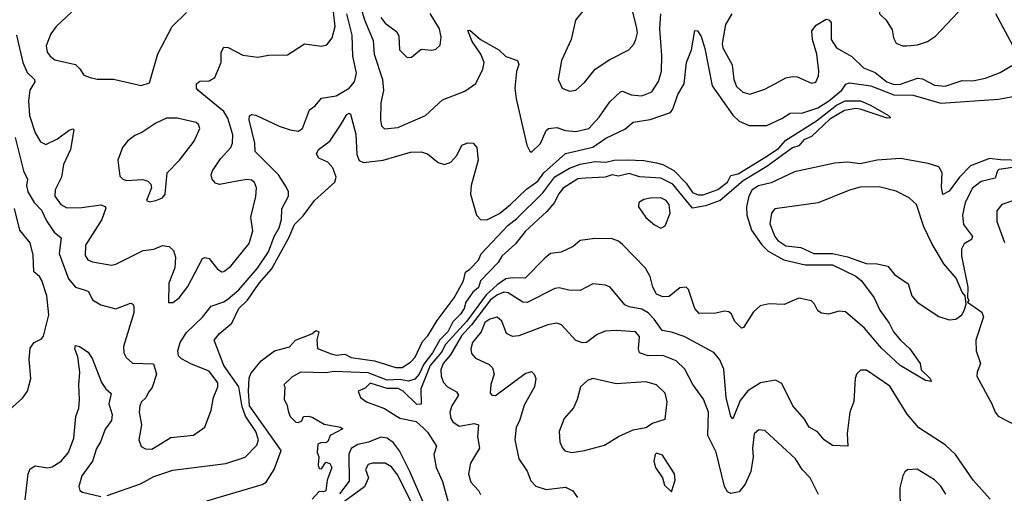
# Model space of a CAD drawing. Extents: x 1678431 to 1860718, y 384618 to 522882.
# Tile 191 of 256: x 1742842 to 1747484, y 482812 to 485048. Entities that reach past the tile are written whole.
import ezdxf

# ---------------------------------------------------------------- set-up
doc = ezdxf.new("R2010")
doc.units = 0

msp = doc.modelspace()

# ---------------------------------------------------------------- linework, layer by layer
at = {"layer": '0CON10XD'}
for points in [[(1747025, 484924.4), (1747075, 484928.6), (1747122.5, 484945), (1747160.5, 484969.5), (1747267.3, 485082.7), (1747276, 485105), (1747270, 485145), (1747235, 485194.3), (1747215, 485203.5), (1747155, 485214.4), (1747105.7, 485214.3), (1747016.8, 485193.2), (1746935, 485157.5), (1746913.1, 485136.9), (1746896.1, 485096.1), (1746896.2, 485075), (1746926.7, 485045), (1746955, 485000), (1746961.7, 484961.7), (1746975, 484936.7), (1747004.5, 484924.5), (1747025, 484924.4)], [(1745502, 485095), (1745463.3, 485045), (1745441.9, 484955), (1745396.9, 484855), (1745381.1, 484765), (1745400, 484725), (1745435, 484711.1), (1745464.5, 484715.5), (1745505, 484750.8), (1745555.4, 484814.6), (1745625, 484860.6), (1745714.5, 484905.5), (1745737.8, 484932.2), (1745747.5, 484955), (1745754.6, 484985), (1745750.8, 485015), (1745704.2, 485195)], [(1744442, 485135), (1744467.6, 485047.6), (1744509.2, 484949.2), (1744514.1, 484885), (1744553.2, 484765), (1744557.1, 484712.9), (1744545.3, 484655), (1744542.7, 484575), (1744547.6, 484547.6), (1744562.7, 484532.7), (1744625, 484539.5), (1744755, 484595.6), (1744835, 484670), (1744940.2, 484709.8), (1744993.4, 484746.6), (1745026, 484815), (1745031.6, 484845), (1745016.5, 484885), (1744975, 484944.4), (1744955, 484997.5), (1744965, 484998.1), (1745014.4, 484954.4), (1745101.4, 484905), (1745135, 484874.4), (1745190, 484855), (1745195.7, 484835.7), (1745185, 484802.5)], [(1742821.4, 484491.4), (1742860.8, 484335), (1742880, 484295), (1742874.5, 484265), (1742881.6, 484235), (1742911, 484185), (1742945, 484148.8), (1742968.2, 484098.2), (1743005, 484045.7), (1743037.9, 484017.9), (1743028.4, 483945), (1743072.4, 483825), (1743104.8, 483784.8), (1743150.9, 483770.9), (1743166.9, 483765), (1743185.6, 483725), (1743225, 483702.5), (1743295, 483683.6), (1743365, 483710), (1743375, 483706.7), (1743380.8, 483695), (1743380, 483665), (1743332.5, 483505), (1743333.8, 483475), (1743345, 483453.1), (1743375, 483426.5), (1743473.8, 483423.8), (1743486.7, 483375), (1743467.7, 483312.3), (1743449.5, 483290.5), (1743437.3, 483262.7), (1743416.7, 483245), (1743408.8, 483225), (1743406.2, 483195), (1743416, 483135), (1743403.8, 483065), (1743415, 483033.3), (1743435, 483022), (1743465, 483020.8), (1743555, 483075.7), (1743662.3, 483087.7), (1743716, 483125), (1743745.6, 483204.4), (1743755.6, 483265), (1743776.9, 483315), (1743776.5, 483333.5), (1743735, 483388.8), (1743651.9, 483421.9), (1743605, 483447.3), (1743591.1, 483461.1), (1743587.3, 483485), (1743599.6, 483525), (1743628.1, 483571.9), (1743705, 483644.6), (1743744.4, 483695.6), (1743804.1, 483715.9), (1743825, 483729.8), (1743875, 483773.2), (1743964, 483875), (1744015, 483952.8), (1744041.7, 484025), (1744065.5, 484065), (1744077.2, 484105), (1744078.6, 484155), (1744109.6, 484215), (1744109.1, 484235), (1744099.3, 484259.3), (1744062.3, 484315), (1743952.2, 484425), (1743950.3, 484465), (1743924.5, 484575), (1743925.8, 484594.2), (1743935, 484600.8), (1743955, 484596.4), (1744065, 484545.3), (1744117.4, 484527.4), (1744155, 484522.3), (1744175, 484534.4), (1744208.1, 484621.9), (1744235, 484640.8), (1744265, 484677.1), (1744335, 484688.8), (1744395, 484724.8), (1744420.4, 484755), (1744430.2, 484795), (1744413.7, 484875), (1744410.3, 484975), (1744385.1, 485075)], [(1742827.3, 484975), (1742857.5, 484845), (1742878.2, 484798.2), (1742912.2, 484765), (1742914.4, 484755), (1742890.3, 484715), (1742883.3, 484665), (1742889.2, 484595), (1742915, 484514.2), (1742941.2, 484471.2), (1742965, 484458.2), (1743020, 484485), (1743075, 484526.5), (1743092.5, 484532.5), (1743097.5, 484527.5), (1743081.8, 484435), (1743048.7, 484365), (1743040.3, 484305), (1743009.1, 484245), (1743008.5, 484215), (1743036.7, 484175), (1743065, 484159.2), (1743135, 484160.9), (1743225, 484173.4), (1743245, 484166.4), (1743248.4, 484158.4), (1743230.3, 484105), (1743153.4, 483983.4), (1743151.8, 483935), (1743164.1, 483914.1), (1743185, 483904.6), (1743275, 483889.5), (1743296.3, 483893.7), (1743425, 483958.8), (1743475, 483965.5), (1743515, 483981.5), (1743547.8, 483977.8), (1743568.3, 483958.3), (1743576.9, 483926.9), (1743573.8, 483876.2), (1743545.9, 483804.1), (1743543.6, 483713.6), (1743565, 483713.8), (1743593.8, 483735), (1743635, 483789.2), (1743705, 483920), (1743715, 483926), (1743735, 483920), (1743775, 483870.8), (1743795, 483858), (1743805, 483859.2), (1743837.1, 483885), (1743925, 483991.4), (1743942, 484052), (1743931.5, 484115), (1743956, 484214), (1743959.6, 484255), (1743949.6, 484279.6), (1743935, 484290.4), (1743915, 484293.9), (1743875, 484286.6), (1743785, 484269.4), (1743765, 484275.5), (1743750.4, 484295), (1743744.6, 484315), (1743752.1, 484335), (1743789.6, 484390.4), (1743838.1, 484445), (1743845.8, 484465), (1743847.1, 484505), (1743823, 484583), (1743805.6, 484615), (1743683.8, 484713.8), (1743676.2, 484725), (1743676.7, 484745), (1743692.4, 484757.6), (1743735, 484759.3), (1743761.8, 484775), (1743791.8, 484845), (1743791.5, 484895), (1743805, 484917.8), (1743825, 484916.5), (1743895, 484879.6), (1743965, 484870.9), (1744015, 484880.4), (1744105, 484881.5), (1744185.5, 484934.5), (1744265, 484923.5), (1744290.8, 484929.2), (1744315, 484962.5), (1744329.5, 485015), (1744321.9, 485085)], [(1743086.4, 485083.6), (1743014.8, 485015.2), (1742989.5, 484980.5), (1742967.9, 484925), (1742972.1, 484895), (1742985.6, 484875), (1743008.8, 484858.8), (1743105, 484836.5), (1743126.2, 484816.2), (1743145, 484786), (1743175, 484774.2), (1743207, 484767), (1743285, 484767.5), (1743415, 484737.5), (1743455, 484750), (1743493.7, 484886.3), (1743562, 485015), (1743628.6, 485081.4)], [(1744545, 485058.1), (1744565, 485031.1), (1744621.1, 484991.1), (1744630.2, 484970.2), (1744632.9, 484905), (1744669.4, 484869.4), (1744689.7, 484870.3), (1744735, 484908.8), (1744785, 484904.2), (1744805, 484908), (1744825, 484927.5), (1744830, 484965), (1744821.1, 485005), (1744777.2, 485077.2)], [(1745185, 484802.5), (1745176.4, 484725), (1745182.3, 484675), (1745232.5, 484455), (1745247, 484427), (1745255, 484422.5), (1745297.2, 484462.8), (1745324.5, 484525.5), (1745335.5, 484534.5), (1745375, 484538.5), (1745415, 484525.3), (1745465, 484519.6), (1745525, 484533.8), (1745575, 484588.5), (1745625, 484660.5), (1745675, 484707.3), (1745685, 484710), (1745725, 484693.8), (1745775, 484688.7), (1745822.6, 484707.4), (1745853.7, 484756.3), (1745868.1, 484805), (1745869.3, 484879.3), (1745860.2, 485005), (1745864.7, 485075)], [(1746199.2, 485075), (1746169.5, 485025), (1746154, 484935), (1746157.7, 484915), (1746201.4, 484835), (1746208.8, 484765), (1746222.2, 484732.2), (1746251.4, 484705), (1746285, 484696.8), (1746355, 484719.6), (1746423.2, 484756.8), (1746455, 484773.5), (1746485, 484780), (1746507.7, 484777.7), (1746575, 484748), (1746595, 484753.3), (1746607.9, 484782.1), (1746609.4, 484805), (1746600.5, 484885), (1746580.5, 484955), (1746577.5, 484995), (1746597.5, 485022.5), (1746645, 485050), (1746657.3, 485047.3), (1746668.1, 485035), (1746667.8, 484955), (1746693.6, 484915), (1746764.7, 484874.7), (1746820.8, 484820.8), (1746875, 484798), (1746930.7, 484755), (1746965, 484741.2), (1746995, 484743.4), (1747075, 484772.5), (1747098.1, 484768.1), (1747155, 484739.2), (1747205, 484733.4), (1747285, 484760.5), (1747335, 484759.5), (1747395, 484771.4), (1747465, 484798.2), (1747519.1, 484830.9)], [(1747535, 484905.5), (1747443.6, 485075)], [(1743255, 482801.7), (1743412.3, 482857.7), (1743475, 482891.3), (1743565, 482921.9), (1743815, 482952.9), (1743905, 482982.7), (1743960.9, 483039.1), (1743968, 483065), (1743956.1, 483105), (1743907.2, 483177.2), (1743891.4, 483221.4), (1743876.1, 483315), (1743805.5, 483415), (1743759.5, 483535), (1743783.8, 483566.2), (1743842.3, 483615), (1743875.2, 483685), (1743916, 483724), (1743971.9, 483805), (1744029.2, 483870.8), (1744111.3, 484018.7), (1744138.7, 484081.3), (1744178.5, 484121.5), (1744232.9, 484195), (1744328.7, 484281.4), (1744334.8, 484305.2), (1744319.3, 484349.3), (1744295.2, 484375.2), (1744252.2, 484395), (1744241.5, 484415), (1744251.1, 484435), (1744305, 484474.5), (1744355, 484550.6), (1744385, 484600), (1744395, 484607.1), (1744401.9, 484601.9), (1744427.6, 484507.6), (1744431.3, 484411.3), (1744442.8, 484382.8), (1744463.1, 484373.1), (1744555.2, 484384.8), (1744685, 484421.8), (1744735, 484423.6), (1744765, 484414.6), (1744815, 484373.1), (1744845.9, 484364.1), (1744875, 484376), (1744903.7, 484406.3), (1744926.7, 484455), (1744955, 484466.7), (1744980, 484465), (1744997.5, 484445), (1745004.4, 484385), (1744970.8, 484265), (1744968.3, 484225), (1744995.3, 484125.3), (1745015.4, 484105.4), (1745045, 484103.6), (1745105, 484133), (1745157, 484175), (1745231.4, 484248.6), (1745285, 484285.7), (1745313.9, 484325), (1745415, 484416.8), (1745545, 484446.8), (1745605, 484488), (1745695, 484530.4), (1745735, 484563.4), (1745815, 484576), (1745910.4, 484609.6), (1745921.5, 484625), (1745945, 484694), (1745974.6, 484745), (1745985.6, 484845), (1746009.2, 484905), (1746025, 484996.2), (1746037.5, 484995), (1746055, 484968.8), (1746072.1, 484912.1), (1746107.1, 484735), (1746205, 484597.2), (1746235, 484569.3), (1746281.1, 484548.9), (1746365, 484548.9), (1746435, 484581), (1746475, 484606.4), (1746535, 484608.1), (1746605, 484632.2), (1746655, 484663.4), (1746718.3, 484715), (1746736.4, 484743.6), (1746755, 484750.2), (1746854.4, 484735), (1746963.6, 484693.6), (1747055, 484691.5), (1747185, 484653.7), (1747456.6, 484673.4), (1747575.8, 484694.2)], [(1743725, 482776.9), (1743986, 482854), (1744004.7, 482865.3), (1744042.2, 482925), (1744074.6, 483015), (1743925.9, 483225), (1743921.3, 483295), (1743924.1, 483355.9), (1743931.5, 483378.5), (1743981.6, 483438.4), (1744043.3, 483485), (1744115, 483503.8), (1744143.3, 483535), (1744220, 483565), (1744238.3, 483581.7), (1744252.5, 483575), (1744242.5, 483537.5), (1744246.4, 483496.4), (1744310.5, 483470.5), (1744335, 483464.6), (1744375, 483468.8), (1744405, 483453.8), (1744515, 483437.1), (1744615, 483405.6), (1744645, 483406.2), (1744685, 483432.1), (1744706.5, 483455), (1744741.3, 483528.7), (1744766.3, 483555), (1744811.3, 483628.7), (1744890.2, 483735), (1744934.2, 483815), (1744944.2, 483855.8), (1744965, 483869.6), (1745005, 483912.9), (1745017.9, 483942.1), (1745145, 484078.4), (1745185, 484108.6), (1745309.3, 484230.7), (1745365, 484306.4), (1745435, 484346.3), (1745484.8, 484365.2), (1745555, 484378.9), (1745605, 484376.1), (1745645, 484384.2), (1745705.9, 484385.9), (1745785, 484382.9), (1745845, 484372.4), (1745875, 484363.6), (1745925.9, 484335.9), (1745985, 484276.9), (1746015, 484232.5), (1746041.3, 484221.3), (1746065, 484221.1), (1746133.2, 484246.8), (1746178.8, 484281.2), (1746195, 484313.2), (1746229, 484321), (1746359.9, 484400.1), (1746419.4, 484440.6), (1746455, 484478.5), (1746599.3, 484570.7), (1746692.9, 484645), (1746733.3, 484665), (1746806, 484665), (1746853.3, 484645), (1746937.5, 484595), (1746950, 484585), (1746932.5, 484582.5), (1746805, 484625.8), (1746785, 484628.1), (1746731.1, 484618.9), (1746661.7, 484578.3), (1746575, 484496.2), (1746539.5, 484480.5), (1746515, 484453), (1746485, 484442.5), (1746364.5, 484355), (1746252.5, 484287.5), (1746144.6, 484195), (1746075, 484168.9), (1746015, 484158.8), (1745921.4, 484271.4), (1745865, 484300), (1745765, 484305.6), (1745715, 484322.2), (1745665, 484309), (1745635, 484316.1), (1745603.3, 484305), (1745509.8, 484299.8), (1745473.2, 484296.8), (1745405, 484252.3), (1745382.7, 484225), (1745364.2, 484185), (1745328.2, 484141.8), (1745225, 484048.6), (1745179.6, 483990.4), (1745115, 483931.6), (1745097.7, 483902.3), (1745014.3, 483815), (1745005.4, 483784.6), (1744978.2, 483761.8), (1744946.3, 483715), (1744937.7, 483685), (1744921.3, 483658.7), (1744885, 483622.4), (1744861.2, 483575), (1744822.8, 483537.2), (1744788.9, 483475), (1744747.6, 483422.4), (1744725, 483375.2), (1744705, 483351), (1744675, 483342.2), (1744635, 483349.7), (1744575, 483346.2), (1744485, 483381.5), (1744325, 483387.7), (1744285, 483381.5), (1744166.5, 483383.5), (1744125, 483361.2), (1744087.5, 483325), (1744092.5, 483315), (1744090, 483255), (1744102.3, 483232.3), (1744109.2, 483195), (1744118, 483175), (1744145, 483148.8), (1744155, 483146.7), (1744172.5, 483155), (1744180, 483175), (1744205, 483176), (1744225, 483170.8), (1744278.6, 483138.6), (1744354.2, 483124.2), (1744366.2, 483116.2), (1744306.9, 483085), (1744295, 483057.5), (1744285, 483050), (1744265, 483052.5), (1744247.5, 483045), (1744244.1, 483005.9), (1744252.5, 482985), (1744248.8, 482945), (1744255, 482930), (1744265, 482927.5), (1744285, 482960), (1744305, 482952.5), (1744313.3, 482935), (1744292.5, 482875), (1744286.1, 482825), (1744275, 482819.2), (1744255, 482820.7), (1744221.6, 482785)], [(1743455, 484188.8), (1743485, 484194.2), (1743515, 484207.5), (1743528.9, 484225), (1743537.5, 484325), (1743596, 484384), (1743665.3, 484474.7), (1743691.4, 484535), (1743685, 484553.8), (1743675, 484562.5), (1743585, 484583.3), (1743535, 484583.3), (1743485, 484559.2), (1743418.8, 484515), (1743385, 484501.4), (1743350.8, 484475), (1743326.9, 484445), (1743305.7, 484385), (1743315, 484308.8), (1743326.4, 484296.4), (1743345, 484289.6), (1743423.1, 484293.1), (1743446, 484285), (1743460.9, 484270.9), (1743464.3, 484255), (1743440, 484195), (1743455, 484188.8)], [(1747465.9, 484385.9), (1747415, 484392.2), (1747325, 484358), (1747272.8, 484305), (1747225, 484239.1), (1747195, 484223.3), (1747188, 484258), (1747191.9, 484325), (1747175, 484353.8), (1747125, 484368.8), (1746995, 484391.9), (1746885, 484384.1), (1746805, 484367.8), (1746745, 484375.9), (1746685, 484370.6), (1746495, 484329.1), (1746385, 484277.5), (1746325, 484263.4), (1746295.3, 484245), (1746279.1, 484215), (1746268.8, 484165), (1746270.5, 484125), (1746292.8, 484055), (1746341.2, 483985), (1746371.1, 483955), (1746444.8, 483915.2), (1746545, 483890.2), (1746675, 483890.2), (1746785, 483837.8), (1746810.4, 483815), (1746870.8, 483735), (1746896.7, 483676.7), (1746941.2, 483615), (1746962.2, 483575), (1746994.7, 483534.7), (1747038.2, 483495), (1747087.1, 483425), (1747092.5, 483395), (1747134.2, 483355), (1747140, 483340), (1747112.5, 483345), (1746992.9, 483415), (1746905, 483497.2), (1746825, 483592.2), (1746735, 483669.4), (1746705, 483672.5), (1746655, 483657.5), (1746622.5, 483662.5), (1746605, 483673.3), (1746590, 483705), (1746575, 483721.2), (1746515, 483733.8), (1746446.7, 483703.3), (1746375, 483707.5), (1746333.1, 483696.9), (1746301.2, 483668.8), (1746255.3, 483594.7), (1746245, 483591.4), (1746214, 483624), (1746198.2, 483658.2), (1746185, 483669.2), (1746165, 483672.5), (1746125, 483662.2), (1746045, 483661.9), (1746025, 483684.2), (1745995.6, 483775), (1745985, 483786), (1745955, 483782.5), (1745905, 483741.5), (1745875, 483740), (1745845, 483752.2), (1745827.3, 483785), (1745815.3, 483835.3), (1745792.2, 483875), (1745685, 483987.1), (1745665, 484002.3), (1745635, 484013.8), (1745554.5, 484015.5), (1745484.4, 484005.6), (1745452.1, 483977.9), (1745395, 483951.1), (1745345, 483944.4), (1745318, 483922), (1745225, 483827.8), (1745165, 483830.2), (1745135, 483824), (1745092.8, 483797.2), (1745040.8, 483749.2), (1744950.7, 483625), (1744849.6, 483515), (1744830.7, 483479.3), (1744778, 483415), (1744733.6, 483305), (1744735, 483233.6), (1744715, 483231.3), (1744650.6, 483295), (1744627.2, 483307.2), (1744575, 483307.7), (1744495, 483332.4), (1744470.5, 483309.5), (1744438, 483295), (1744449.4, 483265), (1744477.8, 483245), (1744562.5, 483212.5), (1744635, 483167.7), (1744711.2, 483151.2), (1744745, 483121.2), (1744765, 483101.5), (1744806.9, 483035), (1744794.7, 482995.3), (1744806.1, 482935), (1744835, 482867.5), (1744892.4, 482662.4)], [(1747665, 484371.3), (1747458.8, 484341.2), (1747451.5, 484335), (1747440.7, 484299.3), (1747375, 484284.1), (1747335, 484253.1), (1747300.3, 484185), (1747286.7, 484125), (1747291.3, 484081.3), (1747334.5, 484025), (1747329.8, 484010.2), (1747295, 483989.4), (1747283.1, 483965), (1747283.1, 483933.1), (1747312.5, 483785), (1747310, 483735), (1747316.2, 483723.8), (1747310, 483715), (1747378, 483668), (1747385.6, 483645.6), (1747350, 483535), (1747351.2, 483485), (1747371.9, 483425), (1747355.8, 483385), (1747354.2, 483365), (1747425.4, 483235), (1747440.8, 483195), (1747455, 483177.3), (1747594.6, 483105)], [(1747565, 484382.9), (1747465.9, 484385.9)], [(1747225, 483631.1), (1747255, 483634.4), (1747284.2, 483655), (1747295.7, 483675), (1747303.8, 483705), (1747300, 483745), (1747285, 483762.5), (1747257.3, 483827.3), (1747198.9, 483895), (1747141.9, 483991.9), (1747105, 484070), (1747070, 484175), (1747035, 484207.8), (1746975, 484238.9), (1746895, 484259.2), (1746805, 484256.7), (1746755, 484243.8), (1746606.8, 484183.2), (1746402.9, 484155), (1746385.9, 484134.1), (1746379.5, 484085), (1746402.6, 484025), (1746416.1, 484006.1), (1746455, 483980.7), (1746525, 483972.4), (1746586.4, 483943.6), (1746675, 483944.5), (1746745, 483928.7), (1746832.4, 483897.6), (1746885.3, 483895.3), (1746934.5, 483884.5), (1746965.8, 483845), (1747030.6, 483800.6), (1747047.8, 483745), (1747072.9, 483715), (1747175, 483647.5), (1747225, 483631.1)], [(1745865, 484063.6), (1745885, 484075.6), (1745909.6, 484135), (1745903.8, 484175), (1745890.8, 484195), (1745865, 484206.5), (1745814.3, 484205.7), (1745785, 484199.6), (1745762, 484185), (1745759.2, 484165), (1745794.7, 484114.7), (1745835, 484078.9), (1745865, 484063.6)], [(1747595, 484216.9), (1747472.5, 484175), (1747449.2, 484145), (1747449.1, 484095), (1747485, 483995.7)], [(1742765, 483180), (1742855, 483260.9), (1742879.3, 483295), (1742894.5, 483355), (1742886.7, 483445), (1742891.7, 483498.3), (1742910, 483525), (1742945, 483542), (1742955, 483553.8), (1742979.6, 483655), (1742970.6, 483745), (1742946.1, 483816.1), (1742935.1, 483835.1), (1742908.5, 483858.5), (1742906.7, 483936.7), (1742891.5, 483995), (1742843.5, 484055), (1742817.3, 484157.3)], [(1747417.8, 482785), (1747337.5, 482875), (1747254.6, 482995), (1747205, 483040.7), (1747081, 483121), (1747025.6, 483185.6), (1746945, 483318.5), (1746835, 483393.8), (1746806.4, 483393.6), (1746787.5, 483375), (1746781.2, 483355), (1746774.5, 483245.5), (1746755.6, 483195), (1746743.1, 483095), (1746746.2, 483035), (1746675, 483038.6), (1746635.6, 483065), (1746603, 483103), (1746564.2, 483125), (1746542.3, 483162.3), (1746487.5, 483225), (1746435, 483330), (1746405, 483346.7), (1746335, 483334.3), (1746275, 483296.5), (1746238.8, 483251.2), (1746205, 483164.3), (1746194.6, 483175), (1746172.9, 483265), (1746161.5, 483398.5), (1746143.1, 483443.1), (1746115, 483477.1), (1745975, 483552.7), (1745915, 483573.8), (1745871.3, 483581.3), (1745833.6, 483635), (1745805, 483664.1), (1745775, 483681.3), (1745715, 483692.9), (1745695, 483702.5), (1745625.5, 483785.5), (1745604.4, 483794.4), (1745545, 483800.6), (1745485, 483769.5), (1745431.5, 483771.5), (1745385, 483782.7), (1745365, 483779.6), (1745235, 483712.6), (1745214.4, 483714.4), (1745145, 483759.3), (1745125, 483761.7), (1745095, 483749.7), (1745061.8, 483725), (1744973.1, 483606.9), (1744925.5, 483555), (1744873.5, 483466.5), (1744838.8, 483425), (1744827.9, 483395), (1744828.8, 483365), (1744840.4, 483335), (1744860, 483315), (1744901.3, 483291.3), (1744911.5, 483275), (1744880.4, 483225), (1744870.9, 483195), (1744875.4, 483165.4), (1744885, 483149.2), (1744915, 483130), (1744985, 483142.1), (1745005.8, 483135.8), (1745000.8, 483080.8), (1745010.7, 483025), (1744967.1, 482955), (1744958.5, 482905), (1744969.4, 482865), (1745005, 482826), (1745015, 482806.2)], [(1746607.5, 482807.5), (1746568.5, 482885), (1746531.1, 482925), (1746499.4, 482975), (1746355, 483109.5), (1746327.6, 483112.4), (1746305, 483093.3), (1746297.6, 483025), (1746300.3, 482985), (1746289.6, 482915), (1746262.9, 482855), (1746235, 482818.9), (1746195, 482811.9), (1746179.3, 482819.3), (1746165.5, 482845), (1746126.6, 483006.6), (1746085.9, 483085), (1746089.5, 483195), (1746066.6, 483256.6), (1746015.6, 483325.6), (1745977.9, 483397.9), (1745937.5, 483437.5), (1745875, 483463.6), (1745805, 483461.1), (1745764.8, 483474.8), (1745759.5, 483495), (1745765, 483553.3), (1745745, 483573.9), (1745655, 483581.1), (1745602.7, 483577.3), (1745565, 483562.7), (1745515, 483523.5), (1745495, 483522.5), (1745465, 483534.4), (1745397.1, 483607.1), (1745375, 483616.2), (1745332.6, 483607.4), (1745195, 483556.4), (1745165, 483553.3), (1745137.5, 483567.5), (1745115.5, 483625), (1745093.5, 483643.5), (1745058.6, 483635), (1745035, 483618.8), (1745018.7, 483575), (1744976.9, 483525), (1744968.5, 483495), (1744972.2, 483472.2), (1744990.5, 483450.5), (1745055, 483420.6), (1745071.9, 483405), (1745079.1, 483375), (1745063.3, 483326.7), (1745060, 483285), (1745068.8, 483275), (1745085, 483274.6), (1745225, 483377.7), (1745255, 483386.7), (1745268.6, 483375), (1745275.5, 483354.5), (1745270, 483315), (1745220.9, 483229.1), (1745198.2, 483155), (1745182.7, 483125), (1745176.7, 483065), (1745195.7, 482975), (1745235, 482916.7), (1745252.2, 482872.2), (1745276.3, 482846.3), (1745325, 482830.5), (1745415, 482841.4), (1745450, 482825), (1745472.6, 482792.6)], [(1742868.7, 482781.3), (1742881.8, 482905), (1742891.3, 482928.7), (1742915, 482942.2), (1742973.1, 482933.1), (1742995, 482937.1), (1743038.6, 482965), (1743073.3, 483005), (1743097.2, 483072.8), (1743106.7, 483175), (1743122, 483215), (1743124.8, 483254.8), (1743121, 483325), (1743125.8, 483385), (1743116.9, 483456.9), (1743102.9, 483495), (1743105, 483510), (1743125, 483506), (1743165, 483478.8), (1743185.6, 483445), (1743228.9, 483335), (1743248.2, 483305), (1743273.3, 483283.3), (1743262.7, 483235), (1743278, 483185), (1743275, 483155.8), (1743245.2, 483114.8), (1743223.8, 483055), (1743205, 483024.4), (1743186, 482964), (1743134.8, 482895), (1743120.8, 482845), (1743126.1, 482826.1), (1743138.2, 482818.2), (1743225, 482797.4)], [(1745445, 483005.4), (1745505, 483014.1), (1745600, 483040), (1745665, 483080.9), (1745735, 483111.5), (1745795, 483123.8), (1745825, 483144), (1745885, 483162.5), (1745894.4, 483245), (1745885, 483285.8), (1745845, 483324.4), (1745795, 483339.1), (1745655, 483328.8), (1745545, 483354.2), (1745520, 483345), (1745486.7, 483315), (1745470.8, 483255), (1745453.6, 483216.4), (1745409.4, 483165), (1745385.5, 483104.5), (1745389.1, 483055), (1745399.2, 483029.2), (1745413.1, 483013.1), (1745445, 483005.4)], [(1744755, 482745.4), (1744682.3, 482915), (1744632.7, 483012.7), (1744605, 483051.4), (1744575, 483073.3), (1744545, 483077), (1744486.3, 483053.7), (1744436.6, 483043.4), (1744405, 483023.3), (1744393.4, 482996.6), (1744395, 482870), (1744349.5, 482810.5)], [(1745915, 482820), (1745933.3, 482875), (1745928.8, 482905), (1745873, 482993), (1745845, 483002.5), (1745837.5, 482995), (1745832, 482965), (1745840, 482935), (1745873.3, 482885), (1745881.7, 482851.7), (1745915, 482820)], [(1744690.6, 482765), (1744625, 482897.9), (1744595, 482937.5), (1744565, 482954.5), (1744505, 482955.4), (1744485, 482948.5), (1744472.1, 482925), (1744486.2, 482885), (1744467.6, 482842.4), (1744265, 482695.1)], [(1747208.8, 482808.8), (1747185, 482845.8), (1747155.4, 482875.4), (1747073.1, 482926.9), (1747027.3, 482922.7), (1747015, 482913.3), (1747006, 482895), (1746990.9, 482839.1), (1746992.9, 482735)]]:
    msp.add_lwpolyline(points, dxfattribs=at)

doc.saveas('drawing.dxf')
